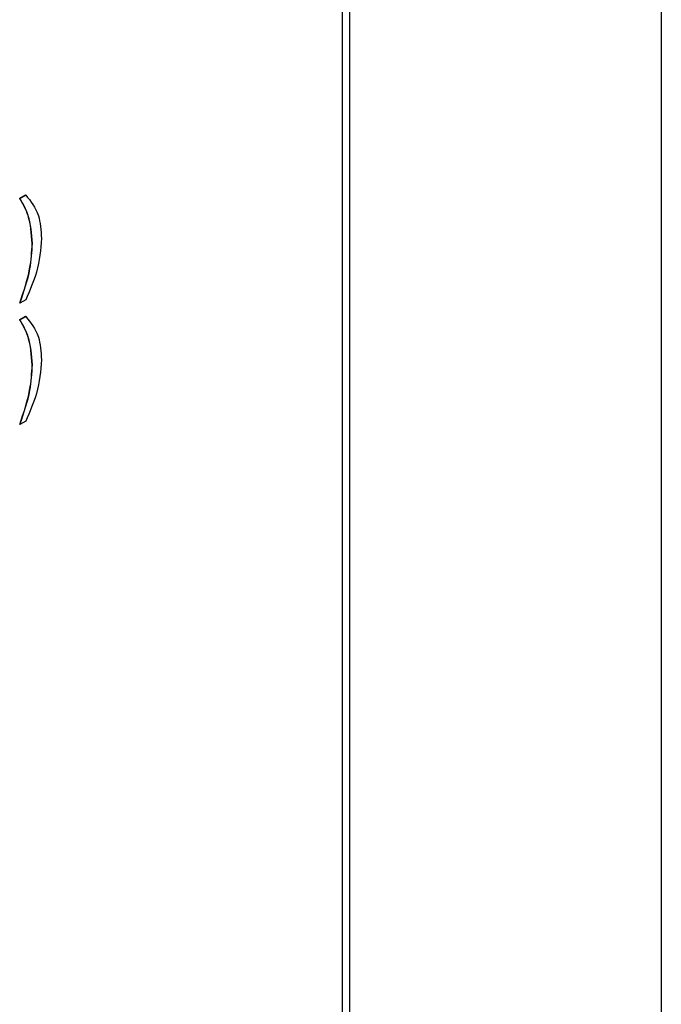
# Model space of a CAD drawing. Header units: millimetres. Extents: x 11 to 190, y 5 to 296.
# Tile 67 of 71: x 180.49 to 190.2, y 233.83 to 248.74. Entities that reach past the tile are written whole.
import ezdxf

# ---------------------------------------------------------------- set-up
doc = ezdxf.new("R2010")
doc.units = ezdxf.units.MM
doc.layers.add('標註文字', color=4, linetype='Continuous')

msp = doc.modelspace()

# ---------------------------------------------------------------- linework, layer by layer
msp.add_line((190.1964, 282.3206), (190.1964, 198.2169))
at = {"layer": '標註文字'}
for p, q in [((185.48, 223.3954), (185.48, 272.3062)), ((185.3704, 223.4587), (185.3704, 269.6708)), ((185.3739, 223.4566), (185.3739, 269.6729)), ((180.4859, 246.0334), (180.5737, 246.084)), ((180.4895, 246.0313), (180.4859, 246.0334)), ((180.4895, 246.0313), (180.5772, 246.082)), ((180.5772, 246.082), (180.5737, 246.084)), ((180.6798, 245.3477), (180.6763, 245.3498)), ((180.4895, 244.4453), (180.4859, 244.4474)), ((180.5772, 244.496), (180.4895, 244.4453)), ((180.4859, 244.1961), (180.5737, 244.2468)), ((180.4895, 244.1941), (180.4859, 244.1961)), ((180.4895, 244.1941), (180.5772, 244.2448)), ((180.5772, 244.2448), (180.5737, 244.2468)), ((180.6798, 243.5105), (180.6763, 243.5126)), ((180.5772, 242.6588), (180.4895, 242.6081)), ((180.4895, 242.6081), (180.4859, 242.6102))]:
    msp.add_line(p, q, dxfattribs=at)
for points, knots in [([(180.6763, 245.3498), (180.6642, 245.4987), (180.6427, 245.7649), (180.5339, 245.9513), (180.4859, 246.0334)], [0, 0, 0, 0, 0.5593877, 1, 1, 1, 1]), ([(180.6798, 245.3477), (180.6678, 245.4967), (180.6462, 245.7629), (180.5374, 245.9492), (180.4895, 246.0313)], [0, 0, 0, 0, 0.5593877, 1, 1, 1, 1]), ([(180.5772, 246.082), (180.6532, 245.9896), (180.7888, 245.8245), (180.8076, 245.548), (180.8158, 245.4262)], [0, 0, 0, 0, 0.5597422, 1, 1, 1, 1]), ([(180.4859, 244.4474), (180.5455, 244.6225), (180.652, 244.9352), (180.6689, 245.2231), (180.6763, 245.3498)], [0, 0, 0, 0, 0.5599652, 1, 1, 1, 1]), ([(180.4895, 244.4453), (180.5491, 244.6204), (180.6555, 244.9331), (180.6724, 245.221), (180.6798, 245.3477)], [0, 0, 0, 0, 0.5599652, 1, 1, 1, 1]), ([(180.8158, 245.4262), (180.8019, 245.2575), (180.7771, 244.9556), (180.6384, 244.6366), (180.5772, 244.496)], [0, 0, 0, 0, 0.5591155, 1, 1, 1, 1]), ([(180.6763, 243.5126), (180.6642, 243.6615), (180.6427, 243.9277), (180.5339, 244.114), (180.4859, 244.1961)], [0, 0, 0, 0, 0.5593877, 1, 1, 1, 1]), ([(180.6798, 243.5105), (180.6678, 243.6595), (180.6462, 243.9257), (180.5374, 244.112), (180.4895, 244.1941)], [0, 0, 0, 0, 0.5593877, 1, 1, 1, 1]), ([(180.5772, 244.2448), (180.6532, 244.1523), (180.7888, 243.9872), (180.8076, 243.7108), (180.8158, 243.589)], [0, 0, 0, 0, 0.5597422, 1, 1, 1, 1]), ([(180.8158, 243.589), (180.8019, 243.4202), (180.7771, 243.1184), (180.6384, 242.7994), (180.5772, 242.6588)], [0, 0, 0, 0, 0.5591155, 1, 1, 1, 1]), ([(180.4859, 242.6102), (180.5455, 242.7853), (180.652, 243.0979), (180.6689, 243.3859), (180.6763, 243.5126)], [0, 0, 0, 0, 0.5599652, 1, 1, 1, 1]), ([(180.4895, 242.6081), (180.5491, 242.7832), (180.6555, 243.0959), (180.6724, 243.3838), (180.6798, 243.5105)], [0, 0, 0, 0, 0.5599652, 1, 1, 1, 1])]:
    msp.add_open_spline(points, degree=3, knots=knots, dxfattribs=at)

doc.saveas('drawing.dxf')
